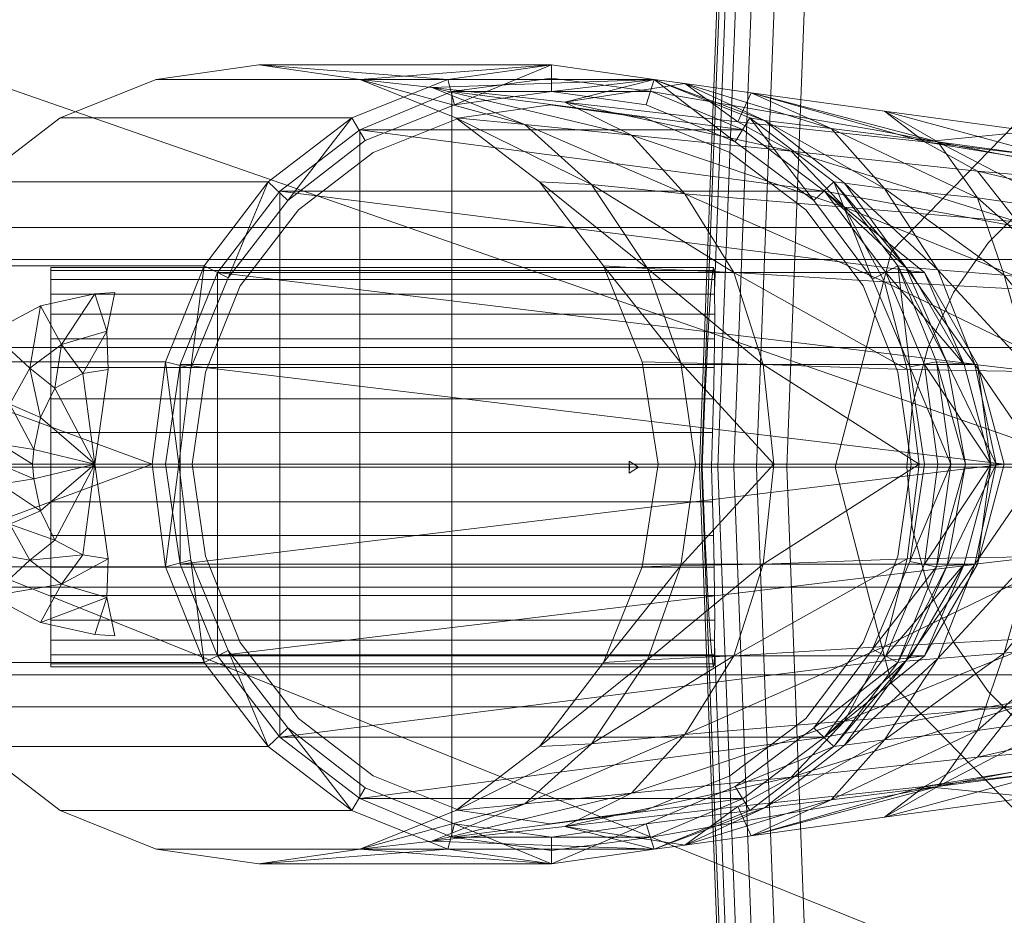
# Model space of a CAD drawing. Header units: metres. Extents: x 391.1 to 430.4, y 12.7 to 28.4.
# Tile 39 of 168: x 401.5138 to 401.5877, y 26.5844 to 26.6517. Entities that reach past the tile are written whole.
import ezdxf

# ---------------------------------------------------------------- set-up
doc = ezdxf.new("R2010")
doc.units = ezdxf.units.M
doc.layers.add('02_MOBILIARIO', color=7, linetype='Continuous', lineweight=18)
doc.layers.add('A-DETL-____-MBND', color=7, linetype='Continuous', lineweight=18)

# ---------------------------------------------------------------- blocks, each defined once
blk = doc.blocks.new('Family - Rentamans PB-155389-02_PCI_P0')
at = {"layer": 'A-DETL-____-MBND', "color": 253, "true_color": 0xaaaaaa}
for p, q in [((0.072869, 0.182758), (0.075845, 0.260961)), ((0.073043, 0.182758), (0.075975, 0.259811)), ((0.074, 0.196014), (0.076315, 0.256826)), ((0.074262, 0.182758), (0.076889, 0.251774)), ((0.075451, 0.182758), (0.07778, 0.243939)), ((0.077172, 0.182758), (0.079069, 0.232599)), ((0, 0.218497), (0.102728, 0.182758)), ((0.07945, 0.182758), (0.080775, 0.217586)), ((0.039771, 0.212986), (0.032072, 0.211886)), ((0.039771, 0.212986), (0.061771, 0.212986)), ((0.047372, 0.211886), (0.039771, 0.212986)), ((0.039771, 0.212986), (0.053972, 0.211886)), ((0.047372, 0.211886), (0.061771, 0.212986)), ((0.053972, 0.211886), (0.061771, 0.212986)), ((0.061771, 0.212986), (0.054472, 0.209986)), ((0.061771, 0.212986), (0.069472, 0.211886)), ((0.061771, 0.212986), (0.061771, 0.210986)), ((0.032072, 0.211886), (0.024872, 0.208986)), ((0.032072, 0.211886), (0.053972, 0.211886)), ((0.046771, 0.208986), (0.053972, 0.211886)), ((0.054572, 0.208986), (0.047372, 0.211886)), ((0.047372, 0.211886), (0.059771, 0.208486)), ((0.047372, 0.211886), (0.052771, 0.211287)), ((0.047372, 0.211886), (0.069472, 0.211886)), ((0.069472, 0.211886), (0.052771, 0.211287)), ((0.053972, 0.211886), (0.054472, 0.209986)), ((0.061771, 0.211986), (0.054271, 0.210986)), ((0.061771, 0.211986), (0.054271, 0.210986)), ((0.061771, 0.211986), (0.054271, 0.210986)), ((0.069271, 0.210986), (0.061771, 0.211986)), ((0.069271, 0.210986), (0.061771, 0.211986)), ((0.069271, 0.210986), (0.061771, 0.211986)), ((0.069271, 0.210986), (0.061771, 0.211986)), ((0.061771, 0.210986), (0.069472, 0.211886)), ((0.069472, 0.211886), (0.062771, 0.210186)), ((0.071771, 0.211587), (0.062771, 0.210186)), ((0.068872, 0.209986), (0.069472, 0.211886)), ((0.069472, 0.211886), (0.068872, 0.209986)), ((0.069472, 0.211886), (0.071771, 0.211587)), ((0.069472, 0.211886), (0.077771, 0.208787)), ((0.069472, 0.211886), (0.076672, 0.208986)), ((0.069472, 0.211886), (0.076672, 0.208986)), ((0.069472, 0.211886), (0.075572, 0.207186)), ((0.076672, 0.208986), (0.069472, 0.211886)), ((0.077771, 0.208787), (0.071771, 0.211587)), ((0.071771, 0.211587), (0.075771, 0.208686)), ((0.082771, 0.208186), (0.071771, 0.211587)), ((0.071771, 0.211587), (0.076771, 0.210886)), ((0.054271, 0.210986), (0.047372, 0.208087)), ((0.054271, 0.210986), (0.047372, 0.208087)), ((0.054271, 0.210986), (0.047372, 0.208087)), ((0.052771, 0.211287), (0.059771, 0.208486)), ((0.052771, 0.211287), (0.067771, 0.207686)), ((0.062771, 0.210186), (0.052771, 0.211287)), ((0.054271, 0.210986), (0.054271, 0.154986)), ((0.054271, 0.210986), (0.069271, 0.210986)), ((0.054271, 0.210986), (0.076172, 0.208087)), ((0.054472, 0.209986), (0.061771, 0.210986)), ((0.054472, 0.209986), (0.061771, 0.210986)), ((0.061771, 0.210986), (0.068872, 0.209986)), ((0.061771, 0.210986), (0.068872, 0.209986)), ((0.076172, 0.208087), (0.069271, 0.210986)), ((0.076172, 0.208087), (0.069271, 0.210986)), ((0.076172, 0.208087), (0.069271, 0.210986)), ((0.069271, 0.210986), (0.086572, 0.207986)), ((0.086572, 0.207986), (0.069271, 0.210986)), ((0.069271, 0.210986), (0.076172, 0.208087)), ((0.076172, 0.208087), (0.069271, 0.210986)), ((0.069271, 0.210986), (0.076172, 0.208087)), ((0.076172, 0.208087), (0.069271, 0.210986)), ((0.076771, 0.210886), (0.075771, 0.208686)), ((0.082771, 0.208186), (0.076771, 0.210886)), ((0.076771, 0.210886), (0.089771, 0.207186)), ((0.090771, 0.207186), (0.076771, 0.210886)), ((0.076771, 0.210886), (0.086771, 0.209486)), ((0.087299, 0.198992), (0.098881, 0.210876)), ((0.098881, 0.210876), (0.087299, 0.198992)), ((0.062771, 0.210186), (0.067771, 0.207686)), ((0.062771, 0.210186), (0.079771, 0.206486)), ((0.075771, 0.208686), (0.062771, 0.210186)), ((0.047771, 0.207287), (0.054472, 0.209986)), ((0.047771, 0.207287), (0.054472, 0.209986)), ((0.061672, 0.209986), (0.054872, 0.208986)), ((0.054872, 0.208986), (0.061672, 0.209986)), ((0.068771, 0.208986), (0.061672, 0.209986)), ((0.061672, 0.209986), (0.068771, 0.208986)), ((0.068872, 0.209986), (0.075572, 0.207186)), ((0.068872, 0.209986), (0.075572, 0.207186)), ((0.086771, 0.209486), (0.089771, 0.207186)), ((0.090771, 0.207186), (0.086771, 0.209486)), ((0.086771, 0.209486), (0.097771, 0.207986)), ((0.099771, 0.205986), (0.086771, 0.209486)), ((0.024872, 0.208986), (0.018572, 0.204186)), ((0.024872, 0.208986), (0.046771, 0.208986)), ((0.040472, 0.204186), (0.046771, 0.208986)), ((0.046771, 0.208986), (0.041972, 0.202787)), ((0.046771, 0.208986), (0.047771, 0.207287)), ((0.054872, 0.208986), (0.048372, 0.206386)), ((0.048372, 0.206386), (0.054872, 0.208986)), ((0.060872, 0.204186), (0.054572, 0.208986)), ((0.054572, 0.208986), (0.064771, 0.203986)), ((0.054572, 0.208986), (0.059771, 0.208486)), ((0.075172, 0.206386), (0.068771, 0.208986)), ((0.068771, 0.208986), (0.075172, 0.206386)), ((0.075572, 0.207186), (0.076672, 0.208986)), ((0.075771, 0.208686), (0.079771, 0.206486)), ((0.075771, 0.208686), (0.089771, 0.207186)), ((0.076672, 0.208986), (0.077771, 0.208787)), ((0.082972, 0.204186), (0.076672, 0.208986)), ((0.076672, 0.208986), (0.082972, 0.204186)), ((0.081472, 0.202787), (0.076672, 0.208986)), ((0.082972, 0.204186), (0.076672, 0.208986)), ((0.077771, 0.208787), (0.082771, 0.208186)), ((0.083771, 0.204087), (0.077771, 0.208787)), ((0.077771, 0.208787), (0.086771, 0.203686)), ((0.047372, 0.208087), (0.041372, 0.203486)), ((0.047372, 0.208087), (0.041372, 0.203486)), ((0.047372, 0.208087), (0.041372, 0.203486)), ((0.047372, 0.208087), (0.047372, 0.157886)), ((0.047372, 0.208087), (0.076172, 0.208087)), ((0.047372, 0.208087), (0.082271, 0.203486)), ((0.059771, 0.208486), (0.064771, 0.203986)), ((0.059771, 0.208486), (0.071771, 0.203287)), ((0.059771, 0.208486), (0.067771, 0.207686)), ((0.082271, 0.203486), (0.076172, 0.208087)), ((0.082271, 0.203486), (0.076172, 0.208087)), ((0.082271, 0.203486), (0.076172, 0.208087)), ((0.076172, 0.208087), (0.082271, 0.203486)), ((0.076172, 0.208087), (0.082271, 0.203486)), ((0.082271, 0.203486), (0.076172, 0.208087)), ((0.082271, 0.203486), (0.076172, 0.208087)), ((0.086771, 0.203686), (0.082771, 0.208186)), ((0.082771, 0.208186), (0.090771, 0.207186)), ((0.093771, 0.202986), (0.082771, 0.208186)), ((0.086572, 0.207986), (0.138572, 0.197986)), ((0.086572, 0.207986), (0.138572, 0.197986)), ((0.097771, 0.207986), (0.089771, 0.207186)), ((0.041972, 0.202787), (0.047771, 0.207287)), ((0.041972, 0.202787), (0.047771, 0.207287)), ((0.067771, 0.207686), (0.071771, 0.203287)), ((0.067771, 0.207686), (0.083771, 0.202287)), ((0.067771, 0.207686), (0.079771, 0.206486)), ((0.075572, 0.207186), (0.081472, 0.202787)), ((0.075572, 0.207186), (0.081472, 0.202787)), ((0.089771, 0.207186), (0.093771, 0.204986)), ((0.089771, 0.207186), (0.113771, 0.203287)), ((0.089771, 0.207186), (0.110771, 0.204686)), ((0.093771, 0.202986), (0.090771, 0.207186)), ((0.090771, 0.207186), (0.099771, 0.205986)), ((0.100771, 0.201986), (0.090771, 0.207186)), ((0.048372, 0.206386), (0.042771, 0.202087)), ((0.042771, 0.202087), (0.048372, 0.206386)), ((0.080872, 0.202087), (0.075172, 0.206386)), ((0.075172, 0.206386), (0.080872, 0.202087)), ((0.079771, 0.206486), (0.083771, 0.202287)), ((0.079771, 0.206486), (0.096771, 0.201186)), ((0.079771, 0.206486), (0.093771, 0.204986)), ((0.093771, 0.204986), (0.096771, 0.201186)), ((0.093771, 0.204986), (0.117771, 0.199486)), ((0.113771, 0.203287), (0.093771, 0.204986)), ((0.018572, 0.204186), (0.040472, 0.204186)), ((0.035672, 0.197886), (0.040472, 0.204186)), ((0.040472, 0.204186), (0.037472, 0.196986)), ((0.040472, 0.204186), (0.041972, 0.202787)), ((0.065672, 0.197886), (0.060872, 0.204186)), ((0.060872, 0.204186), (0.068972, 0.197686)), ((0.060872, 0.204186), (0.064771, 0.203986)), ((0.081472, 0.202787), (0.082972, 0.204186)), ((0.082972, 0.204186), (0.083771, 0.204087)), ((0.087771, 0.197886), (0.082972, 0.204186)), ((0.082972, 0.204186), (0.087771, 0.197886)), ((0.082972, 0.204186), (0.088372, 0.197787)), ((0.085872, 0.196886), (0.082972, 0.204186)), ((0.087771, 0.197886), (0.082972, 0.204186)), ((0.041372, 0.203486), (0.036672, 0.197386)), ((0.041372, 0.203486), (0.036672, 0.197386)), ((0.041372, 0.203486), (0.036672, 0.197386)), ((0.041372, 0.203486), (0.041372, 0.162486)), ((0.041372, 0.203486), (0.082271, 0.203486)), ((0.041372, 0.203486), (0.089771, 0.197386)), ((0.064771, 0.203986), (0.068972, 0.197686)), ((0.064771, 0.203986), (0.075472, 0.197386)), ((0.064771, 0.203986), (0.071771, 0.203287)), ((0.086872, 0.197386), (0.082271, 0.203486)), ((0.088771, 0.197386), (0.082271, 0.203486)), ((0.088771, 0.197386), (0.082271, 0.203486)), ((0.138271, 0.193186), (0.082271, 0.203486)), ((0.138271, 0.193186), (0.082271, 0.203486)), ((0.089771, 0.197386), (0.082271, 0.203486)), ((0.088771, 0.197386), (0.082271, 0.203486)), ((0.088771, 0.197386), (0.082271, 0.203486)), ((0.083771, 0.204087), (0.086771, 0.203686)), ((0.088372, 0.197787), (0.083771, 0.204087)), ((0.083771, 0.204087), (0.090771, 0.197587)), ((0.086771, 0.203686), (0.093771, 0.202986)), ((0.090771, 0.197587), (0.086771, 0.203686)), ((0.086771, 0.203686), (0.095771, 0.197186)), ((0.037472, 0.196986), (0.041972, 0.202787)), ((0.037472, 0.196986), (0.041972, 0.202787)), ((0.071771, 0.203287), (0.075472, 0.197386)), ((0.071771, 0.203287), (0.086771, 0.196686)), ((0.071771, 0.203287), (0.083771, 0.202287)), ((0.081472, 0.202787), (0.085872, 0.196886)), ((0.081472, 0.202787), (0.085872, 0.196886)), ((0.095771, 0.197186), (0.093771, 0.202986)), ((0.093771, 0.202986), (0.100771, 0.201986)), ((0.100972, 0.196587), (0.093771, 0.202986)), ((0.094593, 0.199631), (0.097828, 0.202867)), ((0.094593, 0.199631), (0.097828, 0.202867)), ((0.042771, 0.202087), (0.038372, 0.196386)), ((0.038372, 0.196386), (0.042771, 0.202087)), ((0.085172, 0.196386), (0.080872, 0.202087)), ((0.080872, 0.202087), (0.085172, 0.196386)), ((0.083771, 0.202287), (0.086771, 0.196686)), ((0.083771, 0.202287), (0.099372, 0.195986)), ((0.083771, 0.202287), (0.096771, 0.201186)), ((0.114701, 0.200758), (0.02, 0.200758)), ((0.08306, 0.182758), (0.087299, 0.198992)), ((0.087299, 0.198992), (0.08306, 0.182758)), ((0.091968, 0.195883), (0.094593, 0.199631)), ((0.091968, 0.195883), (0.094593, 0.199631)), ((0.02, 0.198347), (0.105701, 0.198347)), ((0.105701, 0.198347), (0.02, 0.198347)), ((0.013771, 0.197886), (0.035672, 0.197886)), ((0.024162, 0.197758), (0.073934, 0.197758)), ((0.024162, 0.19753), (0.024162, 0.197758)), ((0.024162, 0.197758), (0.024162, 0.19753)), ((0.073975, 0.19753), (0.024162, 0.19753)), ((0.024162, 0.19753), (0.024162, 0.196854)), ((0.024162, 0.19753), (0.073876, 0.19753)), ((0.024162, 0.196854), (0.024162, 0.19753)), ((0.032771, 0.190686), (0.035672, 0.197886)), ((0.035672, 0.197886), (0.034672, 0.190186)), ((0.035672, 0.197886), (0.037472, 0.196986)), ((0.068972, 0.197686), (0.065672, 0.197886)), ((0.071472, 0.190587), (0.065672, 0.197886)), ((0.068572, 0.190686), (0.065672, 0.197886)), ((0.068972, 0.197686), (0.071472, 0.190587)), ((0.075472, 0.197386), (0.068972, 0.197686)), ((0.068972, 0.197686), (0.077672, 0.190486)), ((0.073802, 0.196854), (0.073876, 0.19753)), ((0.073876, 0.19753), (0.073934, 0.197758)), ((0.073934, 0.197758), (0.073975, 0.19753)), ((0.073975, 0.19753), (0.073998, 0.196854)), ((0.085872, 0.196886), (0.087771, 0.197886)), ((0.087771, 0.197886), (0.088372, 0.197787)), ((0.090672, 0.190686), (0.087771, 0.197886)), ((0.087771, 0.197886), (0.090672, 0.190686)), ((0.087771, 0.197886), (0.091472, 0.190587)), ((0.088672, 0.190287), (0.087771, 0.197886)), ((0.090672, 0.190686), (0.087771, 0.197886)), ((0.088372, 0.197787), (0.090771, 0.197587)), ((0.091472, 0.190587), (0.088372, 0.197787)), ((0.088372, 0.197787), (0.093572, 0.190486)), ((0.090771, 0.197587), (0.095771, 0.197186)), ((0.093572, 0.190486), (0.090771, 0.197587)), ((0.090771, 0.197587), (0.097771, 0.189986)), ((0.024162, 0.196854), (0.073998, 0.196854)), ((0.024162, 0.196854), (0.024162, 0.195748)), ((0.024162, 0.196854), (0.073802, 0.196854)), ((0.024162, 0.195748), (0.024162, 0.196854)), ((0.036672, 0.197386), (0.033872, 0.190486)), ((0.036672, 0.197386), (0.033872, 0.190486)), ((0.036672, 0.197386), (0.033872, 0.190486)), ((0.034672, 0.190186), (0.037472, 0.196986)), ((0.034672, 0.190186), (0.037472, 0.196986)), ((0.036672, 0.197386), (0.036672, 0.168587)), ((0.036672, 0.197386), (0.089771, 0.197386)), ((0.036672, 0.197386), (0.093771, 0.190486)), ((0.073715, 0.195748), (0.073802, 0.196854)), ((0.073998, 0.196854), (0.074, 0.196014)), ((0.075472, 0.197386), (0.077672, 0.190486)), ((0.086771, 0.196686), (0.075472, 0.197386)), ((0.075472, 0.197386), (0.088472, 0.190087)), ((0.085872, 0.196886), (0.088672, 0.190287)), ((0.085872, 0.196886), (0.088672, 0.190287)), ((0.089771, 0.190486), (0.086872, 0.197386)), ((0.092771, 0.190486), (0.086872, 0.197386)), ((0.086872, 0.197386), (0.088771, 0.197386)), ((0.092771, 0.190486), (0.088771, 0.197386)), ((0.089771, 0.197386), (0.088771, 0.197386)), ((0.092771, 0.190486), (0.088771, 0.197386)), ((0.093771, 0.190486), (0.089771, 0.197386)), ((0.089771, 0.197386), (0.092771, 0.190486)), ((0.095771, 0.197186), (0.100972, 0.196587)), ((0.097771, 0.189986), (0.095771, 0.197186)), ((0.095771, 0.197186), (0.101771, 0.189686)), ((0.038372, 0.196386), (0.035771, 0.189886)), ((0.035771, 0.189886), (0.038372, 0.196386)), ((0.07401, 0.195748), (0.074, 0.196014)), ((0.087771, 0.189886), (0.085172, 0.196386)), ((0.085172, 0.196386), (0.087771, 0.189886)), ((0.086771, 0.196686), (0.088472, 0.190087)), ((0.099372, 0.195986), (0.086771, 0.196686)), ((0.086771, 0.196686), (0.100771, 0.189886)), ((0.023372, 0.194886), (0.027472, 0.195787)), ((0.023372, 0.194886), (0.027472, 0.195787)), ((0.024162, 0.195748), (0.07401, 0.195748)), ((0.024162, 0.195748), (0.073715, 0.195748)), ((0.024162, 0.194249), (0.024162, 0.195748)), ((0.024162, 0.194249), (0.024162, 0.195748)), ((0.027472, 0.195787), (0.024972, 0.191986)), ((0.027472, 0.195787), (0.028972, 0.195886)), ((0.027472, 0.195787), (0.028972, 0.195886)), ((0.027472, 0.195787), (0.028372, 0.192986)), ((0.028972, 0.195886), (0.028372, 0.192986)), ((0.073617, 0.194249), (0.073715, 0.195748)), ((0.07401, 0.195748), (0.074026, 0.194249)), ((0.090035, 0.191736), (0.091968, 0.195883)), ((0.090035, 0.191736), (0.091968, 0.195883)), ((0.019672, 0.192886), (0.023372, 0.194886)), ((0.019672, 0.192886), (0.023372, 0.194886)), ((0.023372, 0.194886), (0.022572, 0.190186)), ((0.023372, 0.194886), (0.024972, 0.191986)), ((0.024162, 0.194249), (0.073617, 0.194249)), ((0.024162, 0.1924), (0.024162, 0.194249)), ((0.024162, 0.1924), (0.024162, 0.194249)), ((0.024162, 0.194249), (0.074026, 0.194249)), ((0.073512, 0.1924), (0.073617, 0.194249)), ((0.074026, 0.194249), (0.074018, 0.1924)), ((0.019672, 0.192886), (0.022572, 0.190186)), ((0.024162, 0.1924), (0.073512, 0.1924)), ((0.024162, 0.190258), (0.024162, 0.1924)), ((0.024162, 0.190258), (0.024162, 0.1924)), ((0.024162, 0.1924), (0.074018, 0.1924)), ((0.024972, 0.191986), (0.028372, 0.192986)), ((0.028372, 0.192986), (0.026572, 0.189787)), ((0.028372, 0.192986), (0.028472, 0.190087)), ((0.073401, 0.190258), (0.073512, 0.1924)), ((0.074018, 0.1924), (0.073988, 0.190258)), ((0.099113, 0.191758), (0.02, 0.191758)), ((0.099113, 0.191758), (0.02, 0.191758)), ((0.022572, 0.190186), (0.024972, 0.191986)), ((0.024972, 0.191986), (0.024472, 0.188686)), ((0.024972, 0.191986), (0.026572, 0.189787)), ((0.08885, 0.187316), (0.090035, 0.191736)), ((0.08885, 0.187316), (0.090035, 0.191736)), ((0.010872, 0.190686), (0.032771, 0.190686)), ((0.010872, 0.190686), (0.031771, 0.182986)), ((0.021072, 0.187486), (0.022572, 0.190186)), ((0.022572, 0.190186), (0.023372, 0.186486)), ((0.022572, 0.190186), (0.024472, 0.188686)), ((0.024162, 0.190258), (0.073401, 0.190258)), ((0.024162, 0.187888), (0.024162, 0.190258)), ((0.024162, 0.187888), (0.024162, 0.190258)), ((0.024162, 0.190258), (0.073988, 0.190258)), ((0.026572, 0.189787), (0.028472, 0.190087)), ((0.028472, 0.190087), (0.027472, 0.182986)), ((0.031771, 0.182986), (0.032771, 0.190686)), ((0.032771, 0.190686), (0.034672, 0.190186)), ((0.032771, 0.190686), (0.033771, 0.182986)), ((0.033872, 0.190486), (0.032771, 0.182986)), ((0.033872, 0.190486), (0.032771, 0.182986)), ((0.033872, 0.190486), (0.032771, 0.182986)), ((0.033771, 0.182986), (0.034672, 0.190186)), ((0.033771, 0.182986), (0.034672, 0.190186)), ((0.033872, 0.190486), (0.033872, 0.175486)), ((0.033872, 0.190486), (0.093771, 0.190486)), ((0.033872, 0.190486), (0.095771, 0.182986)), ((0.071472, 0.190587), (0.068572, 0.190686)), ((0.069771, 0.182986), (0.068572, 0.190686)), ((0.077672, 0.190486), (0.071472, 0.190587)), ((0.071472, 0.190587), (0.072572, 0.182986)), ((0.078472, 0.182986), (0.071472, 0.190587)), ((0.07329, 0.187888), (0.073401, 0.190258)), ((0.073988, 0.190258), (0.073936, 0.187888)), ((0.077672, 0.190486), (0.078472, 0.182986)), ((0.088472, 0.190087), (0.077672, 0.190486)), ((0.077672, 0.190486), (0.089372, 0.182986)), ((0.088472, 0.190087), (0.089372, 0.182986)), ((0.100771, 0.189886), (0.088472, 0.190087)), ((0.088672, 0.190287), (0.090672, 0.190686)), ((0.088672, 0.190287), (0.089771, 0.182986)), ((0.088672, 0.190287), (0.091771, 0.182986)), ((0.088672, 0.190287), (0.089771, 0.182986)), ((0.090771, 0.182986), (0.089771, 0.190486)), ((0.094771, 0.182986), (0.089771, 0.190486)), ((0.089771, 0.190486), (0.092771, 0.190486)), ((0.090672, 0.190686), (0.091472, 0.190587)), ((0.091771, 0.182986), (0.090672, 0.190686)), ((0.090672, 0.190686), (0.091771, 0.182986)), ((0.090672, 0.190686), (0.092872, 0.182986)), ((0.091771, 0.182986), (0.090672, 0.190686)), ((0.091472, 0.190587), (0.093572, 0.190486)), ((0.092872, 0.182986), (0.091472, 0.190587)), ((0.091472, 0.190587), (0.095172, 0.182986)), ((0.094771, 0.182986), (0.092771, 0.190486)), ((0.093771, 0.190486), (0.092771, 0.190486)), ((0.094771, 0.182986), (0.092771, 0.190486)), ((0.093572, 0.190486), (0.097771, 0.189986)), ((0.095172, 0.182986), (0.093572, 0.190486)), ((0.093572, 0.190486), (0.098672, 0.182986)), ((0.095771, 0.182986), (0.093771, 0.190486)), ((0.093771, 0.190486), (0.094771, 0.182986)), ((0.024472, 0.188686), (0.026572, 0.189787)), ((0.026572, 0.189787), (0.027472, 0.182986)), ((0.035771, 0.189886), (0.034771, 0.182986)), ((0.034771, 0.182986), (0.035771, 0.189886)), ((0.088771, 0.182986), (0.087771, 0.189886)), ((0.087771, 0.189886), (0.088771, 0.182986)), ((0.023372, 0.186486), (0.024472, 0.188686)), ((0.024472, 0.188686), (0.027472, 0.182986)), ((0.024162, 0.187888), (0.07329, 0.187888)), ((0.024162, 0.185363), (0.024162, 0.187888)), ((0.024162, 0.185363), (0.024162, 0.187888)), ((0.024162, 0.187888), (0.073936, 0.187888)), ((0.073181, 0.185363), (0.07329, 0.187888)), ((0.073936, 0.187888), (0.073863, 0.185363)), ((0.021072, 0.187486), (0.022872, 0.184087)), ((0.021072, 0.187486), (0.023372, 0.186486)), ((0.088451, 0.182758), (0.08885, 0.187316)), ((0.088451, 0.182758), (0.08885, 0.187316)), ((0.022872, 0.184087), (0.023372, 0.186486)), ((0.023372, 0.186486), (0.027472, 0.182986)), ((0.024162, 0.185363), (0.073181, 0.185363)), ((0.024162, 0.182758), (0.024162, 0.185363)), ((0.073863, 0.185363), (0.024162, 0.185363)), ((0.024162, 0.185363), (0.024162, 0.182758)), ((0.073078, 0.182758), (0.073181, 0.185363)), ((0.073863, 0.185363), (0.073771, 0.182758)), ((0.022771, 0.182986), (0.020372, 0.184486)), ((0.020372, 0.184486), (0.022872, 0.184087)), ((0.022771, 0.182986), (0.022872, 0.184087)), ((0.022872, 0.184087), (0.027472, 0.182986)), ((0, 0.182758), (0.102728, 0.141568)), ((0.102728, 0.182758), (0, 0.182758)), ((0.009771, 0.182986), (0.031771, 0.182986)), ((0.010872, 0.175287), (0.031771, 0.182986)), ((0.096701, 0.182758), (0.02, 0.182758)), ((0.096701, 0.182758), (0.02, 0.182758)), ((0.022771, 0.182986), (0.020271, 0.182986)), ((0.022872, 0.181886), (0.020271, 0.182986)), ((0.027472, 0.182986), (0.022771, 0.182986)), ((0.022872, 0.181886), (0.022771, 0.182986)), ((0.027472, 0.182986), (0.022872, 0.181886)), ((0.027472, 0.182986), (0.023372, 0.179486)), ((0.024162, 0.182758), (0.073078, 0.182758)), ((0.024162, 0.180153), (0.024162, 0.182758)), ((0.073771, 0.182758), (0.024162, 0.182758)), ((0.024162, 0.182758), (0.024162, 0.180153)), ((0.027472, 0.182986), (0.024472, 0.177287)), ((0.027472, 0.182986), (0.026572, 0.176186)), ((0.027472, 0.182986), (0.028472, 0.175886)), ((0.031771, 0.182986), (0.033771, 0.182986)), ((0.031771, 0.182986), (0.032771, 0.175287)), ((0.032771, 0.175287), (0.033771, 0.182986)), ((0.032771, 0.182986), (0.033872, 0.175486)), ((0.032771, 0.182986), (0.033872, 0.175486)), ((0.032771, 0.182986), (0.095771, 0.182986)), ((0.032771, 0.182986), (0.033872, 0.175486)), ((0.034672, 0.175787), (0.033771, 0.182986)), ((0.034672, 0.175787), (0.033771, 0.182986)), ((0.033872, 0.175486), (0.095771, 0.182986)), ((0.035771, 0.176087), (0.034771, 0.182986)), ((0.034771, 0.182986), (0.035771, 0.176087)), ((0.067602, 0.182758), (0.067598, 0.183209)), ((0.067598, 0.183209), (0.067615, 0.182758)), ((0.068291, 0.182758), (0.067598, 0.183209)), ((0.067615, 0.182758), (0.067598, 0.182307)), ((0.067598, 0.182307), (0.067602, 0.182758)), ((0.068291, 0.182758), (0.067598, 0.182307)), ((0.068291, 0.182758), (0.067602, 0.182758)), ((0.067615, 0.182758), (0.068291, 0.182758)), ((0.068572, 0.175287), (0.069771, 0.182986)), ((0.072572, 0.182986), (0.069771, 0.182986)), ((0.078472, 0.182986), (0.071472, 0.175386)), ((0.071472, 0.175386), (0.072572, 0.182986)), ((0.078472, 0.182986), (0.072572, 0.182986)), ((0.075845, 0.104556), (0.072869, 0.182758)), ((0.073043, 0.182758), (0.072869, 0.182758)), ((0.075975, 0.105705), (0.073043, 0.182758)), ((0.073078, 0.182757), (0.073043, 0.182757)), ((0.073181, 0.180153), (0.073078, 0.182758)), ((0.074262, 0.182758), (0.073771, 0.182758)), ((0.073771, 0.182758), (0.073863, 0.180153)), ((0.076889, 0.113742), (0.074262, 0.182758)), ((0.075451, 0.182758), (0.074262, 0.182758)), ((0.07778, 0.121577), (0.075451, 0.182758)), ((0.077172, 0.182758), (0.075451, 0.182758)), ((0.07945, 0.182758), (0.077172, 0.182759)), ((0.079069, 0.132917), (0.077172, 0.182758)), ((0.089372, 0.182986), (0.077672, 0.175486)), ((0.077672, 0.175486), (0.078472, 0.182986)), ((0.089372, 0.182986), (0.078472, 0.182986)), ((0.080775, 0.14793), (0.07945, 0.182758)), ((0.087299, 0.166524), (0.08306, 0.182758)), ((0.08306, 0.182758), (0.087299, 0.166524)), ((0.088771, 0.182986), (0.087771, 0.176087)), ((0.087771, 0.176087), (0.088771, 0.182986)), ((0.08885, 0.1782), (0.088451, 0.182758)), ((0.08885, 0.1782), (0.088451, 0.182758)), ((0.089372, 0.182986), (0.088472, 0.175886)), ((0.089771, 0.182986), (0.088672, 0.175686)), ((0.089771, 0.182986), (0.088672, 0.175686)), ((0.088672, 0.175686), (0.091771, 0.182986)), ((0.101771, 0.182986), (0.089372, 0.182986)), ((0.089771, 0.175486), (0.090771, 0.182986)), ((0.089771, 0.175486), (0.094771, 0.182986)), ((0.089771, 0.182986), (0.091771, 0.182986)), ((0.091771, 0.182986), (0.090672, 0.175287)), ((0.090672, 0.175287), (0.091771, 0.182986)), ((0.090672, 0.175287), (0.092872, 0.182986)), ((0.090672, 0.175287), (0.091771, 0.182986)), ((0.094771, 0.182986), (0.090771, 0.182986)), ((0.092872, 0.182986), (0.091472, 0.175386)), ((0.091472, 0.175386), (0.095172, 0.182986)), ((0.091771, 0.182986), (0.092872, 0.182986)), ((0.092771, 0.175486), (0.094771, 0.182986)), ((0.092771, 0.175486), (0.094771, 0.182986)), ((0.092872, 0.182986), (0.095172, 0.182986)), ((0.095172, 0.182986), (0.093572, 0.175486)), ((0.093572, 0.175486), (0.098672, 0.182986)), ((0.095771, 0.182986), (0.093771, 0.175486)), ((0.093771, 0.175486), (0.094771, 0.182986)), ((0.095771, 0.182986), (0.094771, 0.182986)), ((0.095172, 0.182986), (0.098672, 0.182986)), ((0.022872, 0.181886), (0.020372, 0.181486)), ((0.023372, 0.179486), (0.020372, 0.181486)), ((0.023372, 0.179486), (0.022872, 0.181886)), ((0.024162, 0.180153), (0.073181, 0.180153)), ((0.024162, 0.177628), (0.024162, 0.180153)), ((0.024162, 0.180153), (0.073863, 0.180153)), ((0.024162, 0.180153), (0.024162, 0.177628)), ((0.07329, 0.177628), (0.073181, 0.180153)), ((0.073863, 0.180153), (0.073936, 0.177628)), ((0.023372, 0.179486), (0.021072, 0.178486)), ((0.024472, 0.177287), (0.023372, 0.179486)), ((0.024472, 0.177287), (0.021072, 0.178486)), ((0.022572, 0.175787), (0.021072, 0.178486)), ((0.024162, 0.177628), (0.07329, 0.177628)), ((0.024162, 0.175258), (0.024162, 0.177628)), ((0.024162, 0.177628), (0.073936, 0.177628)), ((0.024162, 0.177628), (0.024162, 0.175258)), ((0.073401, 0.175258), (0.07329, 0.177628)), ((0.073936, 0.177628), (0.073988, 0.175258)), ((0.090035, 0.17378), (0.08885, 0.1782)), ((0.090035, 0.17378), (0.08885, 0.1782)), ((0.024472, 0.177287), (0.022572, 0.175787)), ((0.026572, 0.176186), (0.024472, 0.177287)), ((0.022572, 0.175787), (0.017372, 0.176686)), ((0.026572, 0.176186), (0.022572, 0.175787)), ((0.026572, 0.176186), (0.024972, 0.173986)), ((0.028472, 0.175886), (0.026572, 0.176186)), ((0.038372, 0.169587), (0.035771, 0.176087)), ((0.035771, 0.176087), (0.038372, 0.169587)), ((0.087771, 0.176087), (0.085172, 0.169587)), ((0.085172, 0.169587), (0.087771, 0.176087)), ((0.100771, 0.176087), (0.086771, 0.169287)), ((0.100771, 0.176087), (0.088472, 0.175886)), ((0.095771, 0.168787), (0.101771, 0.176287)), ((0.010872, 0.175287), (0.032771, 0.175287)), ((0.022572, 0.175787), (0.019672, 0.173087)), ((0.024972, 0.173986), (0.022572, 0.175787)), ((0.028472, 0.175886), (0.024972, 0.173986)), ((0.028472, 0.175886), (0.028372, 0.172986)), ((0.032771, 0.175287), (0.034672, 0.175787)), ((0.035672, 0.168087), (0.032771, 0.175287)), ((0.033872, 0.175486), (0.036672, 0.168587)), ((0.033872, 0.175486), (0.036672, 0.168587)), ((0.033872, 0.175486), (0.093771, 0.175486)), ((0.033872, 0.175486), (0.036672, 0.168587)), ((0.037472, 0.168986), (0.034672, 0.175787)), ((0.035672, 0.168087), (0.034672, 0.175787)), ((0.037472, 0.168986), (0.034672, 0.175787)), ((0.036672, 0.168587), (0.093771, 0.175486)), ((0.071472, 0.175386), (0.065672, 0.168087)), ((0.065672, 0.168087), (0.068572, 0.175287)), ((0.071472, 0.175386), (0.068572, 0.175287)), ((0.077672, 0.175486), (0.068972, 0.168287)), ((0.068972, 0.168287), (0.071472, 0.175386)), ((0.077672, 0.175486), (0.071472, 0.175386)), ((0.088472, 0.175886), (0.075472, 0.168587)), ((0.075472, 0.168587), (0.077672, 0.175486)), ((0.088472, 0.175886), (0.077672, 0.175486)), ((0.088672, 0.175686), (0.085872, 0.169087)), ((0.088672, 0.175686), (0.085872, 0.169087)), ((0.085872, 0.169087), (0.090672, 0.175287)), ((0.088472, 0.175886), (0.086771, 0.169287)), ((0.086872, 0.168587), (0.089771, 0.175486)), ((0.086872, 0.168587), (0.092771, 0.175486)), ((0.087771, 0.168087), (0.091472, 0.175386)), ((0.090672, 0.175287), (0.087771, 0.168087)), ((0.087771, 0.168087), (0.090672, 0.175287)), ((0.087771, 0.168087), (0.090672, 0.175287)), ((0.088372, 0.168186), (0.093572, 0.175486)), ((0.088372, 0.168186), (0.091472, 0.175386)), ((0.088672, 0.175686), (0.090672, 0.175287)), ((0.088771, 0.168587), (0.092771, 0.175486)), ((0.088771, 0.168587), (0.092771, 0.175486)), ((0.092771, 0.175486), (0.089771, 0.175486)), ((0.093771, 0.175486), (0.089771, 0.168587)), ((0.089771, 0.168587), (0.092771, 0.175486)), ((0.090672, 0.175287), (0.091472, 0.175386)), ((0.090771, 0.168386), (0.097771, 0.175986)), ((0.093572, 0.175486), (0.090771, 0.168386)), ((0.091472, 0.175386), (0.093572, 0.175486)), ((0.093771, 0.175486), (0.092771, 0.175486)), ((0.093572, 0.175486), (0.097771, 0.175986)), ((0.097771, 0.175986), (0.095771, 0.168787)), ((0.024162, 0.175258), (0.073401, 0.175258)), ((0.024162, 0.173116), (0.024162, 0.175258)), ((0.024162, 0.175258), (0.073988, 0.175258)), ((0.024162, 0.175258), (0.024162, 0.173116)), ((0.073512, 0.173116), (0.073401, 0.175258)), ((0.073988, 0.175258), (0.074018, 0.173116)), ((0.024972, 0.173986), (0.019672, 0.173087)), ((0.024972, 0.173986), (0.023372, 0.171087)), ((0.028372, 0.172986), (0.024972, 0.173986)), ((0.023372, 0.171087), (0.019672, 0.173087)), ((0.023372, 0.171087), (0.019672, 0.173087)), ((0.099113, 0.173758), (0.02, 0.173758)), ((0.099113, 0.173758), (0.02, 0.173758)), ((0.024162, 0.173116), (0.073512, 0.173116)), ((0.024162, 0.171267), (0.024162, 0.173116)), ((0.024162, 0.173116), (0.074018, 0.173116)), ((0.024162, 0.173116), (0.024162, 0.171267)), ((0.073617, 0.171267), (0.073512, 0.173116)), ((0.074018, 0.173116), (0.074026, 0.171267)), ((0.091968, 0.169633), (0.090035, 0.17378)), ((0.091968, 0.169633), (0.090035, 0.17378)), ((0.028372, 0.172986), (0.023372, 0.171087)), ((0.028372, 0.172986), (0.027472, 0.170186)), ((0.028372, 0.172986), (0.028972, 0.170087)), ((0.082271, 0.162486), (0.138271, 0.172787)), ((0.082271, 0.162486), (0.138271, 0.172787)), ((0.027472, 0.170186), (0.023372, 0.171087)), ((0.027472, 0.170186), (0.023372, 0.171087)), ((0.024162, 0.171267), (0.073617, 0.171267)), ((0.024162, 0.169768), (0.024162, 0.171267)), ((0.024162, 0.171267), (0.074026, 0.171267)), ((0.024162, 0.171267), (0.024162, 0.169768)), ((0.073715, 0.169768), (0.073617, 0.171267)), ((0.074026, 0.171267), (0.07401, 0.169768)), ((0.028972, 0.170087), (0.027472, 0.170186)), ((0.028972, 0.170087), (0.027472, 0.170186)), ((0.07401, 0.169768), (0.024162, 0.169768)), ((0.024162, 0.169768), (0.024162, 0.168663)), ((0.024162, 0.169768), (0.073715, 0.169768)), ((0.024162, 0.168663), (0.024162, 0.169768)), ((0.042771, 0.163886), (0.038372, 0.169587)), ((0.038372, 0.169587), (0.042771, 0.163886)), ((0.073802, 0.168663), (0.073715, 0.169768)), ((0.074, 0.169502), (0.073998, 0.168663)), ((0.07401, 0.169768), (0.074, 0.169502)), ((0.076315, 0.10869), (0.074, 0.169502)), ((0.085172, 0.169587), (0.080872, 0.163886)), ((0.080872, 0.163886), (0.085172, 0.169587)), ((0.099372, 0.169986), (0.083771, 0.163686)), ((0.099372, 0.169986), (0.086771, 0.169287)), ((0.094593, 0.165885), (0.091968, 0.169633)), ((0.094593, 0.165885), (0.091968, 0.169633)), ((0.100972, 0.169386), (0.093771, 0.162986)), ((0.095771, 0.168787), (0.100972, 0.169386)), ((0.024162, 0.168663), (0.073998, 0.168663)), ((0.024162, 0.168663), (0.024162, 0.167986)), ((0.024162, 0.168663), (0.073802, 0.168663)), ((0.024162, 0.167986), (0.024162, 0.168663)), ((0.035672, 0.168087), (0.037472, 0.168986)), ((0.041972, 0.163186), (0.037472, 0.168986)), ((0.040472, 0.161787), (0.037472, 0.168986)), ((0.041972, 0.163186), (0.037472, 0.168986)), ((0.086771, 0.169287), (0.071771, 0.162686)), ((0.073876, 0.167986), (0.073802, 0.168663)), ((0.073998, 0.168663), (0.073975, 0.167986)), ((0.086771, 0.169287), (0.075472, 0.168587)), ((0.085872, 0.169087), (0.081472, 0.163186)), ((0.085872, 0.169087), (0.081472, 0.163186)), ((0.086771, 0.169287), (0.083771, 0.163686)), ((0.085872, 0.169087), (0.087771, 0.168087)), ((0.095771, 0.168787), (0.086771, 0.162287)), ((0.090771, 0.168386), (0.095771, 0.168787)), ((0.093771, 0.162986), (0.095771, 0.168787)), ((0.013771, 0.168087), (0.035672, 0.168087)), ((0.024162, 0.167986), (0.073975, 0.167986)), ((0.024162, 0.167986), (0.024162, 0.167758)), ((0.024162, 0.167986), (0.073876, 0.167986)), ((0.024162, 0.167758), (0.024162, 0.167986)), ((0.040472, 0.161787), (0.035672, 0.168087)), ((0.036672, 0.168587), (0.041372, 0.162486)), ((0.036672, 0.168587), (0.041372, 0.162486)), ((0.036672, 0.168587), (0.089771, 0.168587)), ((0.036672, 0.168587), (0.041372, 0.162486)), ((0.041372, 0.162486), (0.089771, 0.168587)), ((0.068972, 0.168287), (0.060872, 0.161787)), ((0.060872, 0.161787), (0.065672, 0.168087)), ((0.075472, 0.168587), (0.064771, 0.161986)), ((0.064771, 0.161986), (0.068972, 0.168287)), ((0.068972, 0.168287), (0.065672, 0.168087)), ((0.075472, 0.168587), (0.068972, 0.168287)), ((0.071771, 0.162686), (0.075472, 0.168587)), ((0.073934, 0.167758), (0.073876, 0.167986)), ((0.073975, 0.167986), (0.073934, 0.167758)), ((0.081472, 0.163186), (0.087771, 0.168087)), ((0.082271, 0.162486), (0.086872, 0.168587)), ((0.082271, 0.162486), (0.088771, 0.168587)), ((0.082271, 0.162486), (0.088771, 0.168587)), ((0.082271, 0.162486), (0.088771, 0.168587)), ((0.089771, 0.168587), (0.082271, 0.162486)), ((0.082271, 0.162486), (0.089771, 0.168587)), ((0.082972, 0.161787), (0.088372, 0.168186)), ((0.087771, 0.168087), (0.082972, 0.161787)), ((0.082972, 0.161787), (0.087771, 0.168087)), ((0.082972, 0.161787), (0.087771, 0.168087)), ((0.083771, 0.161886), (0.090771, 0.168386)), ((0.083771, 0.161886), (0.088372, 0.168186)), ((0.138572, 0.167986), (0.086572, 0.157986)), ((0.086572, 0.157986), (0.138572, 0.167986)), ((0.086771, 0.162287), (0.090771, 0.168386)), ((0.088771, 0.168587), (0.086872, 0.168587)), ((0.088372, 0.168186), (0.087771, 0.168087)), ((0.088372, 0.168186), (0.090771, 0.168386)), ((0.089771, 0.168587), (0.088771, 0.168587)), ((0.105701, 0.16717), (0.02, 0.16717)), ((0.105701, 0.16717), (0.02, 0.16717)), ((0.024162, 0.167758), (0.073934, 0.167758)), ((0.087299, 0.166524), (0.098881, 0.154641)), ((0.098881, 0.154641), (0.087299, 0.166524)), ((0.117771, 0.166486), (0.093771, 0.160986)), ((0.097828, 0.162649), (0.094593, 0.165885)), ((0.097828, 0.162649), (0.094593, 0.165885)), ((0.114701, 0.164758), (0.02, 0.164758)), ((0.096771, 0.164787), (0.079771, 0.159486)), ((0.096771, 0.164787), (0.083771, 0.163686)), ((0.096771, 0.164787), (0.093771, 0.160986)), ((0.048372, 0.159587), (0.042771, 0.163886)), ((0.042771, 0.163886), (0.048372, 0.159587)), ((0.083771, 0.163686), (0.067771, 0.158287)), ((0.083771, 0.163686), (0.071771, 0.162686)), ((0.080872, 0.163886), (0.075172, 0.159587)), ((0.075172, 0.159587), (0.080872, 0.163886)), ((0.083771, 0.163686), (0.079771, 0.159486)), ((0.100771, 0.163986), (0.090771, 0.158787)), ((0.100771, 0.163986), (0.093771, 0.162986)), ((0.041972, 0.163186), (0.040472, 0.161787)), ((0.047771, 0.158686), (0.041972, 0.163186)), ((0.047771, 0.158686), (0.041972, 0.163186)), ((0.041972, 0.163186), (0.046771, 0.156986)), ((0.081472, 0.163186), (0.075572, 0.158787)), ((0.081472, 0.163186), (0.075572, 0.158787)), ((0.081472, 0.163186), (0.082972, 0.161787)), ((0.093771, 0.162986), (0.082771, 0.157787)), ((0.093771, 0.162986), (0.086771, 0.162287)), ((0.090771, 0.158787), (0.093771, 0.162986)), ((0.041372, 0.162486), (0.047372, 0.157886)), ((0.041372, 0.162486), (0.047372, 0.157886)), ((0.041372, 0.162486), (0.082271, 0.162486)), ((0.041372, 0.162486), (0.047372, 0.157886)), ((0.047372, 0.157886), (0.082271, 0.162486)), ((0.064771, 0.161986), (0.054572, 0.156986)), ((0.071771, 0.162686), (0.059771, 0.157486)), ((0.059771, 0.157486), (0.064771, 0.161986)), ((0.064771, 0.161986), (0.060872, 0.161787)), ((0.071771, 0.162686), (0.064771, 0.161986)), ((0.067771, 0.158287), (0.071771, 0.162686)), ((0.076172, 0.157886), (0.082271, 0.162486)), ((0.076172, 0.157886), (0.082271, 0.162486)), ((0.076172, 0.157886), (0.082271, 0.162486)), ((0.082271, 0.162486), (0.076172, 0.157886)), ((0.076172, 0.157886), (0.082271, 0.162486)), ((0.082271, 0.162486), (0.076172, 0.157886)), ((0.076172, 0.157886), (0.082271, 0.162486)), ((0.086771, 0.162287), (0.077771, 0.157186)), ((0.082771, 0.157787), (0.086771, 0.162287)), ((0.086771, 0.162287), (0.083771, 0.161886)), ((0.113771, 0.162686), (0.089771, 0.158787)), ((0.113771, 0.162686), (0.093771, 0.160986)), ((0.018572, 0.161787), (0.040472, 0.161787)), ((0.018572, 0.161787), (0.024872, 0.156986)), ((0.046771, 0.156986), (0.040472, 0.161787)), ((0.054572, 0.156986), (0.060872, 0.161787)), ((0.075572, 0.158787), (0.082972, 0.161787)), ((0.082972, 0.161787), (0.076672, 0.156986)), ((0.076672, 0.156986), (0.082972, 0.161787)), ((0.076672, 0.156986), (0.082972, 0.161787)), ((0.077771, 0.157186), (0.083771, 0.161886)), ((0.083771, 0.161886), (0.082972, 0.161787)), ((0.110771, 0.161287), (0.089771, 0.158787)), ((0.093771, 0.160986), (0.079771, 0.159486)), ((0.093771, 0.160986), (0.089771, 0.158787)), ((0.099771, 0.159986), (0.086771, 0.156486)), ((0.099771, 0.159986), (0.090771, 0.158787)), ((0.054872, 0.156986), (0.048372, 0.159587)), ((0.048372, 0.159587), (0.054872, 0.156986)), ((0.079771, 0.159486), (0.062771, 0.155787)), ((0.079771, 0.159486), (0.067771, 0.158287)), ((0.075172, 0.159587), (0.068771, 0.156986)), ((0.068771, 0.156986), (0.075172, 0.159587)), ((0.079771, 0.159486), (0.075771, 0.157287)), ((0.047771, 0.158686), (0.046771, 0.156986)), ((0.054472, 0.155986), (0.047771, 0.158686)), ((0.054472, 0.155986), (0.047771, 0.158686)), ((0.067771, 0.158287), (0.052771, 0.154686)), ((0.067771, 0.158287), (0.059771, 0.157486)), ((0.062771, 0.155787), (0.067771, 0.158287)), ((0.075572, 0.158787), (0.068872, 0.155986)), ((0.075572, 0.158787), (0.068872, 0.155986)), ((0.075572, 0.158787), (0.076672, 0.156986)), ((0.089771, 0.158787), (0.075771, 0.157287)), ((0.089771, 0.158787), (0.076771, 0.155087)), ((0.090771, 0.158787), (0.076771, 0.155087)), ((0.090771, 0.158787), (0.082771, 0.157787)), ((0.089771, 0.158787), (0.086771, 0.156486)), ((0.086771, 0.156486), (0.090771, 0.158787)), ((0.097771, 0.157986), (0.089771, 0.158787)), ((0.047372, 0.157886), (0.054271, 0.154986)), ((0.047372, 0.157886), (0.054271, 0.154986)), ((0.047372, 0.157886), (0.076172, 0.157886)), ((0.047372, 0.157886), (0.054271, 0.154986)), ((0.054271, 0.154986), (0.076172, 0.157886)), ((0.086572, 0.157986), (0.069271, 0.154986)), ((0.069271, 0.154986), (0.086572, 0.157986)), ((0.069271, 0.154986), (0.076172, 0.157886)), ((0.069271, 0.154986), (0.076172, 0.157886)), ((0.069271, 0.154986), (0.076172, 0.157886)), ((0.076172, 0.157886), (0.069271, 0.154986)), ((0.069271, 0.154986), (0.076172, 0.157886)), ((0.076172, 0.157886), (0.069271, 0.154986)), ((0.069271, 0.154986), (0.076172, 0.157886)), ((0.082771, 0.157787), (0.071771, 0.154386)), ((0.076771, 0.155087), (0.082771, 0.157787)), ((0.082771, 0.157787), (0.077771, 0.157186)), ((0.097771, 0.157986), (0.086771, 0.156486)), ((0.046771, 0.156986), (0.024872, 0.156986)), ((0.024872, 0.156986), (0.032072, 0.154087)), ((0.053972, 0.154087), (0.046771, 0.156986)), ((0.059771, 0.157486), (0.047372, 0.154087)), ((0.047372, 0.154087), (0.054572, 0.156986)), ((0.052771, 0.154686), (0.059771, 0.157486)), ((0.059771, 0.157486), (0.054572, 0.156986)), ((0.061672, 0.155986), (0.054872, 0.156986)), ((0.054872, 0.156986), (0.061672, 0.155986)), ((0.068771, 0.156986), (0.061672, 0.155986)), ((0.061672, 0.155986), (0.068771, 0.156986)), ((0.075771, 0.157287), (0.062771, 0.155787)), ((0.068872, 0.155986), (0.076672, 0.156986)), ((0.077771, 0.157186), (0.069472, 0.154087)), ((0.076672, 0.156986), (0.069472, 0.154087)), ((0.069472, 0.154087), (0.076672, 0.156986)), ((0.069472, 0.154087), (0.076672, 0.156986)), ((0.075771, 0.157287), (0.071771, 0.154386)), ((0.071771, 0.154386), (0.077771, 0.157186)), ((0.076771, 0.155087), (0.075771, 0.157287)), ((0.077771, 0.157186), (0.076672, 0.156986)), ((0.086771, 0.156486), (0.076771, 0.155087)), ((0.062771, 0.155787), (0.052771, 0.154686)), ((0.054472, 0.155986), (0.053972, 0.154087)), ((0.061771, 0.154986), (0.054472, 0.155986)), ((0.061771, 0.152986), (0.054472, 0.155986)), ((0.061771, 0.154986), (0.054472, 0.155986)), ((0.068872, 0.155986), (0.061771, 0.154986)), ((0.068872, 0.155986), (0.061771, 0.152986)), ((0.068872, 0.155986), (0.061771, 0.154986)), ((0.062771, 0.155787), (0.069472, 0.154087)), ((0.071771, 0.154386), (0.062771, 0.155787)), ((0.069472, 0.154087), (0.068872, 0.155986)), ((0.068872, 0.155986), (0.069472, 0.154087)), ((0.052771, 0.154686), (0.047372, 0.154087)), ((0.052771, 0.154686), (0.069472, 0.154087)), ((0.069472, 0.154087), (0.052771, 0.154686)), ((0.054271, 0.154986), (0.061771, 0.153986)), ((0.054271, 0.154986), (0.061771, 0.153986)), ((0.054271, 0.154986), (0.069271, 0.154986)), ((0.054271, 0.154986), (0.061771, 0.153986)), ((0.061771, 0.154986), (0.061771, 0.152986)), ((0.061771, 0.153986), (0.069271, 0.154986)), ((0.061771, 0.153986), (0.069271, 0.154986)), ((0.069271, 0.154986), (0.061771, 0.153986)), ((0.061771, 0.153986), (0.069271, 0.154986)), ((0.076771, 0.155087), (0.071771, 0.154386)), ((0.032072, 0.154087), (0.039771, 0.152986)), ((0.053972, 0.154087), (0.032072, 0.154087)), ((0.039771, 0.152986), (0.047372, 0.154087)), ((0.053972, 0.154087), (0.039771, 0.152986)), ((0.069472, 0.154087), (0.047372, 0.154087)), ((0.061771, 0.152986), (0.047372, 0.154087)), ((0.061771, 0.152986), (0.053972, 0.154087)), ((0.069472, 0.154087), (0.061771, 0.152986)), ((0.071771, 0.154386), (0.069472, 0.154087)), ((0.061771, 0.152986), (0.039771, 0.152986))]:
    blk.add_line(p, q, dxfattribs=at)
blk = doc.blocks.new('LONDR55-XX_ZZ-ARQ-CAA-M3D-Londres55_ifc-1-02_PCI_P0')
at = {"layer": '02_MOBILIARIO', "color": 253, "lineweight": 18, "true_color": 0xaaaaaa}
blk.add_blockref('Family - Rentamans PB-155389-02_PCI_P0', (401.49193, 26.435322), dxfattribs=at)

msp = doc.modelspace()

# ---------------------------------------------------------------- block references
at = {"lineweight": 5}
msp.add_blockref('LONDR55-XX_ZZ-ARQ-CAA-M3D-Londres55_ifc-1-02_PCI_P0', (0, 0), dxfattribs=at)

doc.saveas('drawing.dxf')
